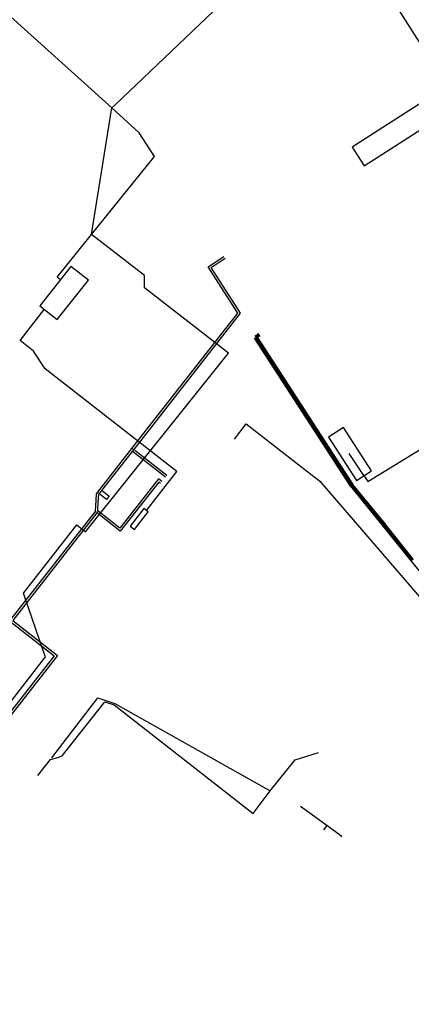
# Model space of a CAD drawing. Header units: metres. Extents: x 2695563 to 2696938, y 1260544 to 1262032.
# Tile 196 of 256: x 2696272 to 2696342, y 1261323 to 1261499. Entities that reach past the tile are written whole.
import ezdxf

# ---------------------------------------------------------------- set-up
doc = ezdxf.new("R2010")
doc.units = ezdxf.units.M
doc.header["$LTSCALE"] = 100
doc.linetypes.add('AUSGEZOGEN', pattern=[0])
doc.linetypes.add('STRICHLINIE2_S3', pattern=[0.25, 0.15, -0.1])
for name, color, linetype in [('CAD_Cadastre des conduites_Ouvrage_Conduite', 200, 'AUSGEZOGEN'), ('Eau portable_Cadastre des conduites_Conduite', 171, 'AUSGEZOGEN'), ('EU_Cadastre des conduites', 24, 'AUSGEZOGEN'), ('Gaz_Cadastre des conduites_Conduite', 32, 'AUSGEZOGEN'), ('Réseau électrique_Cadastre des conduite_Tronçon de tracé', 1, 'AUSGEZOGEN'), ('Réseau électrique_Cadastre des conduites_Ouvrage_Surface-Ligne-Point', 1, 'AUSGEZOGEN')]:
    doc.layers.add(name, color=color, linetype=linetype)
pattern_1 = [(0, (2703955, 1269100), (4050, 4050), [4050, -4050]), (90, (2703955, 1269100), (-4050, 4050), [4050, -4050])]

# ---------------------------------------------------------------- blocks, each defined once
blk = doc.blocks.new('COMPLEXOBJECT_2539')
at = {"layer": 'Réseau électrique_Cadastre des conduite_Tronçon de tracé', "color": 1, "linetype": 'AUSGEZOGEN', "transparency": 33554687}
blk.add_line((6334.6, 11522.82), (6335.47, 11524.07), dxfattribs=at)
blk.add_lwpolyline([(6426.68, 11376.52), (6423.65, 11381.37), (6418.1, 11389.73), (6396.27, 11423.67), (6374.36, 11457.45), (6363.43, 11474.46), (6352.28, 11491.58), (6346.84, 11500.06), (6341.43, 11508.58), (6335.99, 11517.08)], dxfattribs=at)
for centre, radius, start, end in [((6336.7, 11521.32), 2.58, 144.5421, 203.4612), ((6363.69, 11533.36), 32.13, 203.9885, 210.4445), ((6428.28, 11377.56), 1.91, 213.1078, 236.7889), ((6431.92, 11382.57), 8.1, 234.6488, 256.4819)]:
    blk.add_arc(centre, radius, start, end, dxfattribs=at)

msp = doc.modelspace()

# ---------------------------------------------------------------- hatches: boundary and pattern name
at = {"layer": 'Réseau électrique_Cadastre des conduites_Ouvrage_Surface-Ligne-Point', "lineweight": 18, "transparency": 33554687}
h = msp.add_hatch(dxfattribs=at)
h.set_pattern_fill('MUSTER', color=1, scale=4050, style=0, pattern_type=2)
h.set_pattern_definition(pattern_1)
h.paths.add_polyline_path([(2696350.18, 1261483.64), (2696348.02, 1261487), (2696331.52, 1261476.41), (2696333.68, 1261473.05)], flags=0)
h = msp.add_hatch(dxfattribs=at)
h.set_pattern_fill('MUSTER', color=1, scale=4050, style=0, pattern_type=2)
h.set_pattern_definition(pattern_1)
h.paths.add_polyline_path([(2696278.69, 1261445.5), (2696284.28, 1261452.55), (2696281.15, 1261455.04), (2696275.56, 1261447.98)], flags=0)
h = msp.add_hatch(dxfattribs=at)
h.set_pattern_fill('MUSTER', color=1, scale=4050, style=0, pattern_type=2)
h.set_pattern_definition(pattern_1)
h.paths.add_polyline_path([(2696332.29, 1261416.66), (2696334.98, 1261418.39), (2696330, 1261426.13), (2696327.31, 1261424.4)], flags=0)
h = msp.add_hatch(dxfattribs=at)
h.set_pattern_fill('MUSTER', color=1, scale=4050, style=0, pattern_type=2)
h.set_pattern_definition(pattern_1)
h.paths.add_polyline_path([(2696292.54, 1261407.84), (2696295, 1261410.99), (2696294.22, 1261411.61), (2696291.75, 1261408.46)], flags=0)

# ---------------------------------------------------------------- linework, layer by layer
at = {"layer": 'CAD_Cadastre des conduites_Ouvrage_Conduite', "color": 200, "linetype": 'AUSGEZOGEN', "transparency": 33554687}
for p, q in [((2696285.89, 1261414.47), (2696292.08, 1261422.4)), ((2696292.24, 1261422.28), (2696292.08, 1261422.4)), ((2696298.31, 1261417.54), (2696292.57, 1261422.02)), ((2696286.7, 1261414.86), (2696292.15, 1261421.84)), ((2696298.06, 1261417.22), (2696292.15, 1261421.84)), ((2696286.05, 1261414.35), (2696285.89, 1261414.47)), ((2696286.7, 1261414.86), (2696287.36, 1261414.34)), ((2696285.64, 1261410.96), (2696285.48, 1261411.08))]:
    msp.add_line(p, q, dxfattribs=at)
for points in [[(2696292.08, 1261422.4), (2696292.9, 1261423.44), (2696311.05, 1261446.67), (2696305.73, 1261454.93), (2696308.55, 1261456.81)], [(2696292.15, 1261421.84), (2696293.7, 1261423.82), (2696311.54, 1261446.65), (2696306.28, 1261454.82), (2696308.77, 1261456.48)], [(2696297.44, 1261416.43), (2696296.81, 1261416.93), (2696289.92, 1261408.11), (2696285.97, 1261411.21)], [(2696297.19, 1261416.11), (2696296.88, 1261416.36), (2696289.99, 1261407.55), (2696285.96, 1261410.7)], [(2696285.48, 1261411.08), (2696285.56, 1261411.19), (2696285.61, 1261412.02), (2696285.74, 1261414.27), (2696285.89, 1261414.47)], [(2696285.97, 1261411.21), (2696286.05, 1261412.77), (2696286.13, 1261414.13), (2696286.7, 1261414.86)], [(2696287.36, 1261414.34), (2696288.01, 1261413.83), (2696287.52, 1261413.2), (2696286.37, 1261414.1)], [(2696285.48, 1261411.08), (2696270.16, 1261391.47), (2696278.17, 1261385.21), (2696255.36, 1261356.01), (2696238.03, 1261334.4), (2696230.68, 1261340.12), (2696230.14, 1261339.43)], [(2696285.97, 1261411.21), (2696285.96, 1261411.04), (2696285.8, 1261410.83), (2696270.72, 1261391.53), (2696278.73, 1261385.27), (2696255.67, 1261355.76), (2696238.1, 1261333.84), (2696230.75, 1261339.56), (2696230.46, 1261339.19)]]:
    msp.add_lwpolyline(points, dxfattribs=at)
at = {"layer": 'Eau portable_Cadastre des conduites_Conduite', "color": 7, "linetype": 'AUSGEZOGEN', "transparency": 33554687}
msp.add_line((2696326.99, 1261354.78), (2696326.4, 1261353.98), dxfattribs=at)
msp.add_lwpolyline([(2696322.28, 1261358.23), (2696323.09, 1261357.64), (2696329.17, 1261353.19), (2696329.69, 1261352.8)], dxfattribs=at)
at = {"layer": 'EU_Cadastre des conduites', "linetype": 'AUSGEZOGEN', "transparency": 33554687}
for p, q in [((2696313.99, 1261442.14), (2696331.18, 1261415.63)), ((2696314.01, 1261442.15), (2696331.2, 1261415.64)), ((2696314.03, 1261442.16), (2696331.22, 1261415.65)), ((2696314.76, 1261442.95), (2696314.09, 1261442.47)), ((2696314.77, 1261442.93), (2696314.1, 1261442.45)), ((2696314.78, 1261442.92), (2696314.12, 1261442.44)), ((2696314.99, 1261442.62), (2696314.32, 1261442.14)), ((2696315.01, 1261442.61), (2696314.34, 1261442.13)), ((2696315.02, 1261442.59), (2696314.35, 1261442.11)), ((2696314.41, 1261442.42), (2696331.6, 1261415.91)), ((2696314.43, 1261442.43), (2696331.62, 1261415.92)), ((2696314.45, 1261442.44), (2696331.64, 1261415.93)), ((2696331.22, 1261415.62), (2696337.1, 1261408.4)), ((2696331.24, 1261415.64), (2696337.12, 1261408.42)), ((2696331.25, 1261415.65), (2696337.13, 1261408.43)), ((2696331.57, 1261415.91), (2696337.45, 1261408.69)), ((2696331.58, 1261415.92), (2696337.46, 1261408.7)), ((2696331.6, 1261415.94), (2696337.48, 1261408.72)), ((2696337.1, 1261408.41), (2696342.08, 1261402.16)), ((2696337.11, 1261408.42), (2696342.09, 1261402.17)), ((2696337.13, 1261408.43), (2696342.11, 1261402.18)), ((2696337.45, 1261408.69), (2696342.43, 1261402.44)), ((2696337.47, 1261408.7), (2696342.45, 1261402.45)), ((2696337.48, 1261408.71), (2696342.46, 1261402.46)), ((2696342.08, 1261402.15), (2696347.24, 1261395.83)), ((2696342.1, 1261402.17), (2696347.26, 1261395.85))]:
    msp.add_line(p, q, dxfattribs=at)
at = {"layer": 'EU_Cadastre des conduites', "color": 255, "transparency": 33554687}
for p, q in [((2696314.89, 1261442.77), (2696314.22, 1261442.29)), ((2696314.22, 1261442.29), (2696331.41, 1261415.78)), ((2696331.41, 1261415.78), (2696337.29, 1261408.56)), ((2696337.29, 1261408.56), (2696342.27, 1261402.31))]:
    msp.add_line(p, q, dxfattribs=at)
at = {"layer": 'Gaz_Cadastre des conduites_Conduite', "color": 32, "linetype": 'AUSGEZOGEN', "transparency": 33554687}
msp.add_lwpolyline([(2696310.46, 1261424.03), (2696312.51, 1261426.81), (2696313.62, 1261425.97), (2696313.91, 1261425.74), (2696325.71, 1261416.54), (2696363.35, 1261372.83), (2696375.13, 1261359.03), (2696392.01, 1261338.23), (2696392.79, 1261337.2), (2696392.9, 1261337.05), (2696394.35, 1261335.25), (2696400.14, 1261328.04), (2696401, 1261326.98), (2696405.47, 1261321.41), (2696405.64, 1261321.29), (2696410.27, 1261317.87), (2696410.65, 1261317.57), (2696410.77, 1261317.48), (2696412.02, 1261316.5), (2696413.6, 1261315.27), (2696413.96, 1261314.99)], dxfattribs=at)
at = {"layer": 'Réseau électrique_Cadastre des conduite_Tronçon de tracé', "color": 1, "linetype": 'AUSGEZOGEN', "transparency": 33554687}
for p, q in [((2696289.02, 1261483.95), (2696324.62, 1261517.97)), ((2696288.49, 1261483.45), (2696263.15, 1261506.25)), ((2696288.49, 1261483.45), (2696289.02, 1261483.95)), ((2696284.85, 1261460.75), (2696288.49, 1261483.45)), ((2696278.68, 1261453.1), (2696284.85, 1261460.75)), ((2696279.25, 1261452.64), (2696278.68, 1261453.1)), ((2696299.33, 1261418.86), (2696292.56, 1261424.14)), ((2696333.64, 1261417.53), (2696331.01, 1261421.45)), ((2696272.64, 1261396.42), (2696282.18, 1261408.69)), ((2696282.18, 1261408.69), (2696282.56, 1261408.38)), ((2696282.56, 1261408.38), (2696283.73, 1261407.43)), ((2696272.82, 1261395.9), (2696272.64, 1261396.42)), ((2696276.31, 1261385.78), (2696272.82, 1261395.9)), ((2696276.57, 1261385), (2696276.31, 1261385.78)), ((2696277.7, 1261366.88), (2696285.99, 1261377.65)), ((2696287.04, 1261376.72), (2696287.22, 1261376.95)), ((2696313.8, 1261356.89), (2696316.85, 1261360.96))]:
    msp.add_line(p, q, dxfattribs=at)
for points in [[(2696349.11, 1261485.3), (2696349.68, 1261485.66), (2696338.44, 1261503.38), (2696333.23, 1261507.9)], [(2696284.85, 1261460.75), (2696296.13, 1261474.75), (2696293.4, 1261478.98), (2696288.49, 1261483.45)], [(2696306.4, 1261441.81), (2696294.32, 1261451.19), (2696294.33, 1261453.39), (2696284.85, 1261460.75)], [(2696292.56, 1261424.14), (2696276.52, 1261436.68), (2696274.47, 1261439.83), (2696272.03, 1261441.72), (2696276.38, 1261447.33)], [(2696283.73, 1261407.43), (2696309.4, 1261439.48), (2696306.4, 1261441.81)], [(2696333.64, 1261417.53), (2696334.33, 1261416.45), (2696361.9, 1261433.38)], [(2696294.69, 1261411.24), (2696300.12, 1261418.23), (2696299.33, 1261418.86)], [(2696268.1, 1261373.34), (2696268.42, 1261374.49), (2696276.57, 1261385)], [(2696278.82, 1261366.96), (2696279.57, 1261367.24), (2696287.04, 1261376.72)], [(2696285.99, 1261377.65), (2696289.04, 1261376.62), (2696316.85, 1261360.96)], [(2696287.22, 1261376.95), (2696288.9, 1261376.39), (2696313.8, 1261356.89)], [(2696316.85, 1261360.96), (2696321.33, 1261366.54), (2696325.5, 1261367.85)]]:
    msp.add_lwpolyline(points, dxfattribs=at)
at = {"layer": 'Réseau électrique_Cadastre des conduite_Tronçon de tracé', "color": 1, "linetype": 'STRICHLINIE2_S3', "transparency": 33554687}
msp.add_lwpolyline([(2696259.83, 1261344.04), (2696277.48, 1261366.59), (2696278.82, 1261366.96)], dxfattribs=at)
at = {"layer": 'Réseau électrique_Cadastre des conduites_Ouvrage_Surface-Ligne-Point', "color": 1, "linetype": 'AUSGEZOGEN', "transparency": 33554687}
for points in [[(2696350.18, 1261483.64), (2696348.02, 1261487), (2696331.52, 1261476.41), (2696333.68, 1261473.05), (2696350.18, 1261483.64)], [(2696278.69, 1261445.5), (2696284.28, 1261452.55), (2696281.15, 1261455.04), (2696275.56, 1261447.98), (2696278.69, 1261445.5)], [(2696332.29, 1261416.66), (2696334.98, 1261418.39), (2696330, 1261426.13), (2696327.31, 1261424.4), (2696332.29, 1261416.66)], [(2696292.54, 1261407.84), (2696295, 1261410.99), (2696294.22, 1261411.61), (2696291.75, 1261408.46), (2696292.54, 1261407.84)]]:
    msp.add_lwpolyline(points, close=True, dxfattribs=at)

# ---------------------------------------------------------------- block references
at = {"layer": 'Réseau électrique_Cadastre des conduite_Tronçon de tracé', "color": 1, "linetype": 'AUSGEZOGEN', "lineweight": -3, "transparency": 33554687}
msp.add_blockref('COMPLEXOBJECT_2539', (2690000.97, 1249999.81), dxfattribs=at)

doc.saveas('drawing.dxf')
